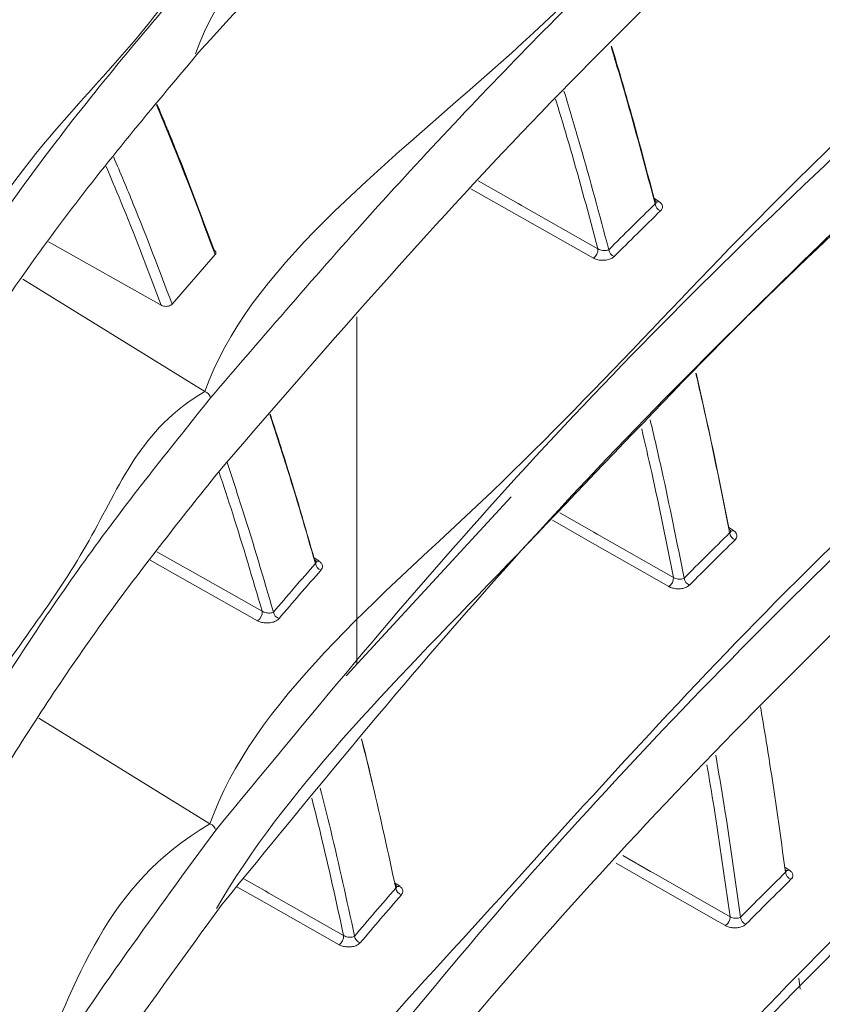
# Model space of a CAD drawing. Header units: millimetres. Extents: x 0 to 1118, y 0 to 864.
# Tile 247 of 256: x 300.06 to 306.17, y 686.48 to 693.97. Entities that reach past the tile are written whole.
import ezdxf

# ---------------------------------------------------------------- set-up
doc = ezdxf.new("R2010")
doc.units = ezdxf.units.MM

msp = doc.modelspace()

# ---------------------------------------------------------------- linework, layer by layer
at = {"color": 9, "linetype": 'Continuous', "lineweight": 0}
for p, q in [((304.8829, 692.6179), (304.9247, 692.5907)), ((301.4725, 691.1444), (300.0888, 691.9997)), ((305.4538, 690.1124), (305.4913, 690.0879)), ((302.2995, 689.8817), (302.3402, 689.8552)), ((301.5111, 687.856), (300.209, 688.6609)), ((305.8814, 687.5283), (305.9157, 687.5059)), ((302.9148, 687.4084), (302.9509, 687.3849))]:
    msp.add_line(p, q, dxfattribs=at)
at = {"color": 7, "linetype": 'Continuous', "lineweight": 15}
for p, q in [((301.5501, 692.186), (301.2228, 691.8099)), ((302.6273, 689.0703), (302.6273, 691.713)), ((303.8021, 690.3438), (302.5455, 688.9817)), ((305.9993, 686.5988), (305.9893, 686.683))]:
    msp.add_line(p, q, dxfattribs=at)
at = {"color": 9, "linetype": 'Continuous', "lineweight": 0, "flags": 128}
for points in [[(304.426, 692.1599), (303.8452, 692.4888), (303.4957, 692.6867)], [(303.5494, 692.7469), (303.8539, 692.5745), (303.8797, 692.5599), (304.4605, 692.231)], [(304.1706, 690.2231), (304.4299, 690.0755), (304.4553, 690.0611), (305.0352, 689.7311)], [(305.0002, 689.662), (304.4204, 689.992), (304.1148, 690.1658)], [(301.1062, 689.9268), (301.3102, 689.8116), (301.3377, 689.796), (301.9076, 689.4739)], [(301.8732, 689.402), (301.3033, 689.7241), (301.0571, 689.8633)], [(304.6511, 687.6161), (304.8614, 687.4959), (304.8865, 687.4816), (305.4655, 687.1506)], [(305.4302, 687.0836), (305.3743, 687.1155), (304.8512, 687.4145), (304.5984, 687.559)], [(301.7674, 687.4395), (301.9311, 687.3465), (301.9582, 687.3311), (302.5272, 687.0077)], [(305.8895, 687.5045), (305.8924, 687.503), (305.8935, 687.5025)], [(302.4923, 686.9379), (301.9232, 687.2613), (301.7163, 687.3789)]]:
    msp.add_lwpolyline(points, dxfattribs=at)
at = {"color": 7, "linetype": 'Continuous', "lineweight": 15, "flags": 128}
msp.add_lwpolyline([(301.14, 691.8012), (300.3107, 692.2671), (300.2832, 692.2825)], dxfattribs=at)
at = {"color": 9, "linetype": 'Continuous', "lineweight": 0}
for centre, radius, start, end in [((304.9597, 692.5804), 0.0648, 187.56658, 249.35477), ((304.9105, 692.6107), 0.0245, 240.9364, 305.30576), ((304.3829, 692.2248), 0.0779, 303.6034, 4.57022), ((304.6074, 692.2327), 0.0645, 187.76415, 249.78458), ((301.4544, 691.0849), 0.0622, 10.61062, 73.08008), ((305.5266, 690.0776), 0.0645, 186.9006, 249.52811), ((305.4771, 690.109), 0.0254, 241.9292, 303.93976), ((302.3743, 689.8473), 0.0624, 189.13863, 252.46636), ((302.3262, 689.8753), 0.0245, 241.10155, 305.00636), ((304.9563, 689.7277), 0.079, 303.80639, 2.49766), ((305.1799, 689.7337), 0.0642, 187.06059, 249.97031), ((301.8305, 689.4666), 0.0774, 303.43722, 5.41027), ((302.0547, 689.4775), 0.0622, 189.35772, 252.83643), ((301.4944, 687.7972), 0.0611, 10.11289, 74.23413), ((305.9006, 687.5302), 0.0287, 258.22746, 301.89963), ((305.9511, 687.4955), 0.0643, 186.22727, 249.67466), ((302.9852, 687.377), 0.0621, 188.21575, 252.66824), ((302.9368, 687.406), 0.0254, 241.9483, 303.77536), ((305.3855, 687.1499), 0.08, 303.94494, 0.51231), ((305.6084, 687.1545), 0.0639, 186.37557, 250.10706), ((302.4487, 687.0033), 0.0786, 303.64708, 3.15426), ((302.6717, 687.012), 0.0618, 188.40083, 253.04598)]:
    msp.add_arc(centre, radius, start, end, dxfattribs=at)
for points, knots in [([(227.6431, 666.9455), (228.0817, 667.1827), (228.959, 667.6572), (230.536, 668.3357), (232.3459, 668.9835), (234.3964, 669.5779), (236.5168, 670.0855), (238.8547, 670.5531), (241.4024, 670.9784), (244.6523, 671.4427), (248.4277, 671.9186), (251.9909, 672.3798), (254.8184, 672.8055), (256.9201, 673.1652), (258.9945, 673.5766), (261.031, 674.0487), (263.0195, 674.5873), (264.9467, 675.196), (266.8033, 675.8726), (268.5819, 676.6157), (270.2771, 677.4208), (271.8865, 678.2834), (273.4061, 679.1983), (274.8357, 680.1599), (276.1761, 681.163), (277.4305, 682.2016), (278.9953, 683.6268), (280.77, 685.4711), (282.6853, 687.7468), (284.4716, 690.0563), (286.2026, 692.3793), (287.937, 694.7018), (289.7202, 697.0122), (291.5834, 699.3024), (293.5543, 701.5629), (295.654, 703.7857), (297.9021, 705.9605), (300.3213, 708.076), (302.9364, 710.1137), (305.2918, 711.7339), (306.8196, 712.6438), (307.3281, 712.9466)], [0, 0, 0, 0, 0.015105, 0.030213, 0.049373, 0.068595, 0.087852, 0.107062, 0.130791, 0.154526, 0.191249, 0.227976, 0.246353, 0.264728, 0.283094, 0.301495, 0.319894, 0.338301, 0.356707, 0.375078, 0.393479, 0.411881, 0.430276, 0.448672, 0.467058, 0.485445, 0.50381, 0.54055, 0.57728, 0.614004, 0.650727, 0.687449, 0.724184, 0.760916, 0.797667, 0.834416, 0.871193, 0.907965, 0.944802, 0.981629, 1, 1, 1, 1]), ([(307.5781, 712.6827), (307.5781, 712.6827), (307.0652, 712.3867), (305.5559, 711.4831), (303.1989, 709.8836), (300.5917, 707.8631), (298.1746, 705.7644), (295.9267, 703.6038), (293.8256, 701.3943), (291.8512, 699.1457), (289.983, 696.8667), (288.1929, 694.5662), (286.45, 692.2526), (284.7082, 689.9366), (282.9092, 687.632), (280.9793, 685.3586), (279.1918, 683.5141), (277.6161, 682.0871), (276.353, 681.0463), (275.0037, 680.0402), (273.5649, 679.0754), (272.0357, 678.1567), (270.4163, 677.2903), (268.7108, 676.481), (266.9216, 675.7336), (265.0541, 675.0524), (263.1163, 674.4389), (261.1174, 673.8952), (259.0714, 673.4175), (256.9888, 673.0004), (254.8805, 672.6344), (252.0481, 672.2002), (248.484, 671.7276), (244.714, 671.2386), (241.4752, 670.7621), (238.9446, 670.3271), (236.6281, 669.8505), (234.533, 669.335), (232.5082, 668.7322), (230.7261, 668.0774), (229.1784, 667.394), (228.3207, 666.9186), (227.8919, 666.6809)], [0, 0, 0, 0, 0, 0.018255, 0.054923, 0.091601, 0.128278, 0.164958, 0.20165, 0.238344, 0.275056, 0.31177, 0.348506, 0.385271, 0.422072, 0.458918, 0.495814, 0.514271, 0.532761, 0.55125, 0.569759, 0.588267, 0.60679, 0.625312, 0.643806, 0.662338, 0.68087, 0.699386, 0.717903, 0.73637, 0.754822, 0.773275, 0.810082, 0.846803, 0.870466, 0.894124, 0.913157, 0.932239, 0.951284, 0.970267, 0.985135, 1, 1, 1, 1]), ([(228.2154, 666.1204), (228.5725, 666.325), (229.2867, 666.734), (230.6716, 667.3906), (232.3805, 668.0696), (234.4398, 668.7285), (236.5775, 669.291), (238.908, 669.8012), (241.4203, 670.2602), (244.6225, 670.7618), (248.3729, 671.2771), (251.9352, 671.7696), (254.7671, 672.215), (256.8773, 672.5865), (258.9619, 673.0064), (261.0113, 673.4825), (263.014, 674.0219), (264.9592, 674.628), (266.8385, 675.3005), (268.6416, 676.038), (270.3626, 676.8357), (271.998, 677.6898), (273.5452, 678.5953), (275.0042, 679.5472), (276.3749, 680.5401), (277.6599, 681.5677), (278.8699, 682.6305), (280.0109, 683.7237), (281.4486, 685.2133), (283.0936, 687.1035), (284.617, 689.0162), (286.6798, 691.6902), (288.6981, 694.3736), (291.1301, 697.409), (293.0412, 699.6604), (295.0669, 701.879), (297.2266, 704.0536), (299.5438, 706.1797), (302.0349, 708.2171), (304.3166, 709.9259), (306.2819, 711.1039), (307.3715, 711.9697), (307.9014, 712.1227), (307.9014, 712.1227)], [0, 0, 0, 0, 0.012416, 0.024833, 0.044289, 0.063816, 0.083386, 0.102901, 0.126154, 0.149412, 0.186152, 0.222977, 0.241439, 0.259899, 0.278406, 0.296911, 0.31541, 0.33395, 0.35249, 0.371026, 0.389564, 0.408061, 0.42658, 0.445099, 0.4636, 0.482101, 0.500571, 0.519319, 0.538068, 0.575411, 0.612236, 0.630634, 0.704154, 0.740882, 0.777608, 0.814299, 0.851003, 0.887703, 0.9244, 0.961089, 0.980545, 1, 1, 1, 1, 1]), ([(308.0039, 711.7743), (307.4682, 711.4621), (306.3967, 710.8375), (304.4347, 709.5569), (302.1658, 707.9137), (299.6834, 705.8735), (297.3746, 703.7657), (295.2213, 701.6033), (293.201, 699.3983), (291.2941, 697.1602), (288.8657, 694.1421), (286.8486, 691.4746), (284.7844, 688.8156), (283.2579, 686.9118), (281.6081, 685.0293), (280.1655, 683.544), (279.0199, 682.4529), (277.8049, 681.3912), (276.5142, 680.3637), (275.1373, 679.3699), (273.6716, 678.4165), (272.1172, 677.5089), (270.4742, 676.6522), (268.7451, 675.8514), (266.9333, 675.1104), (265.0453, 674.434), (263.0914, 673.8233), (261.0804, 673.2787), (259.0232, 672.7966), (256.9321, 672.3701), (254.8162, 671.9912), (251.98, 671.5356), (248.4163, 671.0293), (244.6685, 670.4981), (241.4723, 669.9821), (238.9691, 669.5114), (236.649, 668.9898), (234.5227, 668.4167), (232.4731, 667.7467), (230.771, 667.0584), (229.3906, 666.3942), (228.6779, 665.9817), (228.3216, 665.7755)], [0, 0, 0, 0, 0.0193995, 0.0388005, 0.0754075, 0.1120222, 0.1486604, 0.1853019, 0.2219439, 0.2586345, 0.295327, 0.3688305, 0.387237, 0.4240994, 0.4615108, 0.4803103, 0.4991086, 0.5176384, 0.5362095, 0.5547794, 0.5733771, 0.5919739, 0.6105546, 0.6291785, 0.6478018, 0.6664284, 0.6850554, 0.7036364, 0.7222113, 0.7407883, 0.7592939, 0.7778013, 0.8146596, 0.8513725, 0.874567, 0.8977561, 0.9171545, 0.9366068, 0.9560177, 0.9753594, 0.9876805, 1, 1, 1, 1]), ([(301.4725, 691.1444), (301.4725, 691.1444), (301.7918, 692.0659), (303.8619, 693.6251), (305.8681, 695.813), (308.0174, 697.6117), (309.9459, 699.0968), (311.7757, 700.3482), (313.001, 701.078), (313.4803, 701.3634)], [0, 0, 0, 0, 0.000001, 0.227328, 0.454624, 0.604366, 0.754186, 0.903851, 1, 1, 1, 1]), ([(313.5144, 701.3029), (313.0356, 701.018), (311.8112, 700.2895), (309.9851, 699.0395), (308.0496, 697.5581), (306.5882, 696.3086), (305.2682, 695.1), (304.0781, 693.9366), (302.7409, 692.5257), (301.9206, 691.5688), (301.5156, 691.0964)], [0, 0, 0, 0, 0.09611, 0.245757, 0.395557, 0.545279, 0.610657, 0.741508, 0.872362, 1, 1, 1, 1]), ([(293.1533, 682.1969), (293.1533, 682.1969), (293.1533, 683.2269), (293.5247, 685.0497), (294.0294, 687.8414), (294.784, 690.4511), (295.6857, 692.8778), (296.7405, 695.1133), (297.9723, 697.1379), (299.2049, 699.014), (300.4717, 700.0331), (300.7928, 700.5893), (300.7928, 700.5893)], [0, 0, 0, 0, 0.000001, 0.130234, 0.260458, 0.387618, 0.514768, 0.635893, 0.757433, 0.878932, 0.999999, 1, 1, 1, 1]), ([(300.834, 700.5405), (300.3399, 700.0202), (299.3516, 698.9795), (298.0177, 697.1399), (296.8111, 695.1075), (295.7447, 692.8575), (294.8378, 690.4259), (294.1028, 687.812), (293.537, 685.0624), (293.3241, 683.1422), (293.2174, 682.1795)], [0, 0, 0, 0, 0.119572, 0.23915, 0.362177, 0.485214, 0.611968, 0.739525, 0.8694, 1, 1, 1, 1]), ([(301.5111, 687.856), (301.5111, 687.856), (301.8303, 688.7775), (303.7817, 690.3701), (305.7243, 692.5901), (307.8059, 694.4341), (309.6909, 695.9688), (311.7754, 697.4871), (313.3357, 698.4351), (314.1473, 698.9282)], [0, 0, 0, 0, 0.000001, 0.211574, 0.423127, 0.564384, 0.705713, 0.84691, 1, 1, 1, 1]), ([(314.1815, 698.8677), (313.37, 698.3757), (311.9986, 697.5442), (310.2409, 696.2849), (308.784, 695.1546), (307.4033, 693.9887), (305.6639, 692.3986), (303.6482, 690.3548), (302.2533, 688.6579), (301.5546, 687.8079)], [0, 0, 0, 0, 0.1530373, 0.2586267, 0.3642234, 0.4705175, 0.5768153, 0.7880167, 1, 1, 1, 1]), ([(294.2628, 681.6675), (294.2628, 681.6675), (294.4627, 682.5909), (294.6822, 684.501), (295.4075, 687.1794), (296.2531, 689.6768), (297.2544, 691.955), (298.4144, 694.0057), (299.597, 695.9019), (300.7877, 696.952), (301.1115, 697.5126), (301.1115, 697.5126)], [0, 0, 0, 0, 0.0000007, 0.1490544, 0.2983158, 0.4473276, 0.5854617, 0.7235856, 0.8617965, 0.9999993, 1, 1, 1, 1]), ([(301.1533, 697.4643), (300.6754, 696.9275), (299.7162, 695.85), (298.4462, 693.9707), (297.3111, 691.9191), (296.3987, 689.847), (295.6744, 687.8075), (295.1112, 685.8326), (294.6473, 683.781), (294.4326, 682.3576), (294.3253, 681.6458)], [0, 0, 0, 0, 0.1376895, 0.2763788, 0.4140537, 0.5526177, 0.6636793, 0.7747445, 0.8873705, 1, 1, 1, 1]), ([(301.4526, 684.4993), (301.4526, 684.4993), (301.9674, 685.3908), (303.5167, 687.0578), (305.4992, 689.2838), (307.4816, 691.1584), (309.2974, 692.7216), (311.0622, 694.072), (312.7222, 695.2263), (313.7587, 695.8617), (314.2769, 696.1793)], [0, 0, 0, 0, 0.000001, 0.202805, 0.405594, 0.540954, 0.676377, 0.811689, 0.905849, 1, 1, 1, 1]), ([(314.3115, 696.1192), (313.7945, 695.8024), (312.7592, 695.1679), (311.2751, 694.1366), (309.8287, 693.0457), (308.4282, 691.8919), (307.099, 690.7069), (305.4267, 689.0935), (303.4912, 687.0244), (302.1623, 685.3098), (301.4967, 684.451)], [0, 0, 0, 0, 0.094013, 0.188253, 0.289472, 0.390698, 0.492524, 0.594353, 0.796809, 1, 1, 1, 1]), ([(295.3161, 680.9898), (295.3161, 680.9898), (295.5069, 681.8712), (295.839, 683.5815), (296.5999, 686.0459), (297.4396, 688.1901), (298.332, 690.0362), (299.2597, 691.6047), (300.1908, 693.0747), (301.0809, 693.9172), (301.3387, 694.3637), (301.3387, 694.3637)], [0, 0, 0, 0, 0.000001, 0.164066, 0.328348, 0.492374, 0.619264, 0.746148, 0.873076, 0.999999, 1, 1, 1, 1]), ([(301.3812, 694.3156), (301.0169, 693.8855), (300.2867, 693.0236), (299.2954, 691.5655), (298.3858, 689.9967), (297.5817, 688.338), (296.8793, 686.6056), (296.2784, 684.8054), (295.7647, 682.9281), (295.5061, 681.6187), (295.3769, 680.9639)], [0, 0, 0, 0, 0.126628, 0.253822, 0.380442, 0.507578, 0.629876, 0.752178, 0.876087, 1, 1, 1, 1]), ([(304.2027, 693.4297), (304.2444, 693.2918), (304.3643, 692.8954), (304.4728, 692.489), (304.5436, 692.224)], [0, 0, 0, 0, 0.347888, 1, 1, 1, 1]), ([(304.4605, 692.231), (304.3921, 692.4869), (304.2897, 692.87), (304.1767, 693.2439), (304.1392, 693.368)], [0, 0, 0, 0, 0.668122, 1, 1, 1, 1]), ([(300.7794, 692.9265), (300.8294, 692.8085), (300.9841, 692.4431), (301.1265, 692.0655), (301.2228, 691.8099)], [0, 0, 0, 0, 0.323112, 1, 1, 1, 1]), ([(301.14, 691.8012), (301.0459, 692.0509), (300.9115, 692.4073), (300.7655, 692.7523), (300.7218, 692.8555)], [0, 0, 0, 0, 0.700736, 1, 1, 1, 1]), ([(304.5436, 692.224), (304.6015, 692.2817), (304.7181, 692.3979), (304.836, 692.5136), (304.8954, 692.5718)], [0, 0, 0, 0, 0.496599, 1, 1, 1, 1]), ([(304.9028, 692.5871), (304.9031, 692.5865), (304.9048, 692.583), (304.9025, 692.5774), (304.8977, 692.5737), (304.8954, 692.5718)], [0, 0, 0, 0, 0.092049, 0.557908, 1, 1, 1, 1]), ([(304.9368, 692.5197), (304.9412, 692.525), (304.9505, 692.5361), (304.9525, 692.5554), (304.9448, 692.5749), (304.9314, 692.5854), (304.9247, 692.5907)], [0, 0, 0, 0, 0.236557, 0.492727, 0.746348, 1, 1, 1, 1]), ([(304.9368, 692.5197), (304.8775, 692.4615), (304.7596, 692.3459), (304.643, 692.2299), (304.5852, 692.1722)], [0, 0, 0, 0, 0.503398, 1, 1, 1, 1]), ([(304.5436, 692.224), (304.5397, 692.2222), (304.5321, 692.2187), (304.5154, 692.217), (304.497, 692.2182), (304.4786, 692.2224), (304.4666, 692.2274), (304.4614, 692.2305), (304.4605, 692.231)], [0, 0, 0, 0, 0.200108, 0.401003, 0.599525, 0.788749, 0.965886, 1, 1, 1, 1]), ([(304.426, 692.1599), (304.4277, 692.159), (304.4379, 692.1535), (304.4609, 692.1457), (304.4964, 692.1417), (304.532, 692.1452), (304.564, 692.1553), (304.5781, 692.1666), (304.5852, 692.1722)], [0, 0, 0, 0, 0.036234, 0.221905, 0.414075, 0.609828, 0.804897, 1, 1, 1, 1]), ([(296.3102, 680.1519), (296.3102, 680.1519), (296.1874, 680.7902), (296.9742, 682.2752), (297.4776, 684.2211), (298.2481, 685.9778), (299.0054, 687.4899), (299.7375, 688.8135), (300.6699, 689.9923), (300.9812, 690.8608), (301.4725, 691.1444), (301.4725, 691.1444)], [0, 0, 0, 0, 0.000001, 0.162921, 0.325998, 0.488895, 0.61666, 0.744422, 0.872212, 0.999999, 1, 1, 1, 1]), ([(301.5156, 691.0964), (301.2193, 690.7271), (300.6257, 689.9874), (299.8093, 688.7599), (299.0505, 687.4523), (298.3696, 686.0859), (297.7631, 684.6722), (297.2301, 683.216), (296.7566, 681.7026), (296.4983, 680.6488), (296.3691, 680.1219)], [0, 0, 0, 0, 0.127578, 0.255557, 0.383129, 0.511071, 0.632731, 0.754394, 0.877196, 1, 1, 1, 1]), ([(304.8588, 690.9289), (304.8883, 690.8018), (304.9802, 690.4057), (305.0612, 690.0008), (305.1162, 689.7259)], [0, 0, 0, 0, 0.32109, 1, 1, 1, 1]), ([(305.0352, 689.7311), (304.9817, 689.9984), (304.9055, 690.3789), (304.8192, 690.7513), (304.7935, 690.862)], [0, 0, 0, 0, 0.702485, 1, 1, 1, 1]), ([(301.6405, 690.6063), (301.6812, 690.4839), (301.8053, 690.1103), (301.9178, 689.7259), (301.9934, 689.4674)], [0, 0, 0, 0, 0.3276432, 1, 1, 1, 1]), ([(301.0364, 677.5823), (301.0364, 677.5823), (301.5511, 678.4738), (302.8824, 680.194), (304.7394, 682.4588), (306.5711, 684.3821), (308.2586, 685.9916), (310.0975, 687.5618), (312.0797, 689.0916), (313.5559, 690.0499), (314.2939, 690.5289)], [0, 0, 0, 0, 0.000001, 0.186377, 0.372749, 0.497079, 0.621463, 0.745766, 0.872898, 1, 1, 1, 1]), ([(301.9076, 689.4739), (301.8348, 689.7223), (301.7298, 690.0809), (301.614, 690.4296), (301.5784, 690.5367)], [0, 0, 0, 0, 0.692798, 1, 1, 1, 1]), ([(314.3293, 690.4693), (313.5937, 689.9917), (312.1192, 689.0344), (310.3015, 687.6326), (308.7557, 686.3298), (307.0187, 684.7399), (305.0292, 682.6903), (302.8876, 680.1531), (301.6841, 678.4076), (301.0813, 677.5333)], [0, 0, 0, 0, 0.1268114, 0.2541801, 0.3472081, 0.4402394, 0.6272003, 0.8132688, 1, 1, 1, 1]), ([(305.1162, 689.7259), (305.1728, 689.7825), (305.2876, 689.8974), (305.4037, 690.0119), (305.4625, 690.0698)], [0, 0, 0, 0, 0.4934335, 1, 1, 1, 1]), ([(305.4696, 690.0848), (305.4698, 690.0845), (305.4713, 690.0813), (305.4692, 690.0758), (305.4646, 690.0717), (305.4625, 690.0698)], [0, 0, 0, 0, 0.050379, 0.55242, 1, 1, 1, 1]), ([(305.504, 690.0171), (305.5082, 690.0222), (305.5173, 690.0331), (305.5194, 690.0522), (305.5117, 690.0719), (305.4981, 690.0826), (305.4913, 690.0879)], [0, 0, 0, 0, 0.226471, 0.485288, 0.742608, 1, 1, 1, 1]), ([(305.504, 690.0171), (305.4452, 689.9592), (305.3292, 689.8449), (305.2145, 689.7301), (305.1579, 689.6735)], [0, 0, 0, 0, 0.506567, 1, 1, 1, 1]), ([(301.9934, 689.4674), (302.0454, 689.5282), (302.1512, 689.6517), (302.2583, 689.7748), (302.3127, 689.8374)], [0, 0, 0, 0, 0.4920356, 1, 1, 1, 1]), ([(302.3184, 689.8515), (302.3187, 689.8508), (302.3205, 689.8473), (302.3183, 689.8423), (302.3144, 689.8389), (302.3127, 689.8374)], [0, 0, 0, 0, 0.117219, 0.621162, 1, 1, 1, 1]), ([(302.3555, 689.7878), (302.3587, 689.7921), (302.3661, 689.8022), (302.3679, 689.82), (302.3603, 689.8394), (302.3469, 689.85), (302.3402, 689.8552)], [0, 0, 0, 0, 0.1971598, 0.467108, 0.7334877, 1, 1, 1, 1]), ([(302.3555, 689.7878), (302.3012, 689.7253), (302.1941, 689.6023), (302.0884, 689.4788), (302.0364, 689.4181)], [0, 0, 0, 0, 0.507959, 1, 1, 1, 1]), ([(305.1162, 689.7259), (305.1126, 689.7239), (305.1054, 689.7201), (305.0894, 689.7179), (305.0716, 689.7186), (305.0538, 689.7225), (305.0417, 689.7273), (305.0363, 689.7305), (305.0352, 689.7311)], [0, 0, 0, 0, 0.194849, 0.390441, 0.584984, 0.774037, 0.9554, 1, 1, 1, 1]), ([(305.0002, 689.662), (305.0024, 689.6609), (305.013, 689.6551), (305.0365, 689.6473), (305.0715, 689.6436), (305.1062, 689.647), (305.1373, 689.657), (305.151, 689.668), (305.1579, 689.6735)], [0, 0, 0, 0, 0.046398, 0.233112, 0.423721, 0.616232, 0.808086, 1, 1, 1, 1]), ([(301.9934, 689.4674), (301.9898, 689.4655), (301.9826, 689.4618), (301.9663, 689.4597), (301.9478, 689.4605), (301.9289, 689.4644), (301.9154, 689.4695), (301.9092, 689.473), (301.9076, 689.4739)], [0, 0, 0, 0, 0.194364, 0.390041, 0.584262, 0.768743, 0.939384, 1, 1, 1, 1]), ([(301.8732, 689.402), (301.8764, 689.4004), (301.8884, 689.3941), (301.9142, 689.3866), (301.9504, 689.3839), (301.9859, 689.3888), (302.017, 689.4003), (302.0299, 689.4122), (302.0364, 689.4181)], [0, 0, 0, 0, 0.064999, 0.244547, 0.431427, 0.621857, 0.810899, 1, 1, 1, 1]), ([(305.3571, 688.3797), (305.3787, 688.2518), (305.4474, 687.8456), (305.5052, 687.4313), (305.5449, 687.1474)], [0, 0, 0, 0, 0.314742, 1, 1, 1, 1]), ([(305.4655, 687.1506), (305.4266, 687.4285), (305.3724, 687.8171), (305.3081, 688.1982), (305.2898, 688.3069)], [0, 0, 0, 0, 0.715036, 1, 1, 1, 1]), ([(302.3486, 688.1296), (302.3756, 688.0227), (302.4692, 687.6525), (302.5518, 687.273), (302.6105, 687.003)], [0, 0, 0, 0, 0.288759, 1, 1, 1, 1]), ([(302.5272, 687.0077), (302.4703, 687.2692), (302.3937, 687.6214), (302.3069, 687.9651), (302.2846, 688.0536)], [0, 0, 0, 0, 0.742518, 1, 1, 1, 1]), ([(297.2407, 679.1425), (297.2407, 679.1425), (297.4423, 680.0155), (298.0319, 681.5492), (298.9399, 683.8799), (300.3019, 685.9146), (300.7071, 687.3919), (301.5111, 687.856), (301.5111, 687.856)], [0, 0, 0, 0, 0.000001, 0.244522, 0.489025, 0.744499, 0.999999, 1, 1, 1, 1]), ([(301.5546, 687.8079), (301.0984, 687.1871), (300.186, 685.9454), (299.0396, 683.8139), (298.0514, 681.5472), (297.5493, 679.9231), (297.2974, 679.1085)], [0, 0, 0, 0, 0.255492, 0.510964, 0.754708, 1, 1, 1, 1]), ([(300.6729, 674.0224), (300.6729, 674.0224), (300.9921, 674.9439), (302.5079, 676.6432), (304.1986, 678.9413), (305.9793, 680.8828), (307.6042, 682.5123), (309.2557, 683.9988), (310.9068, 685.3452), (312.5334, 686.5593), (313.7109, 687.3235), (314.2994, 687.7055)], [0, 0, 0, 0, 0, 0.17752, 0.355038, 0.473436, 0.591882, 0.710258, 0.806836, 0.903458, 1, 1, 1, 1]), ([(314.3349, 687.6459), (313.893, 687.3615), (313.0093, 686.7926), (311.3427, 685.5993), (309.6957, 684.2873), (308.0863, 682.8564), (306.4095, 681.2454), (304.4926, 679.1732), (302.4353, 676.6129), (301.2912, 674.854), (300.7181, 673.973)], [0, 0, 0, 0, 0.0722129, 0.14443, 0.2896813, 0.3782893, 0.4669001, 0.6449134, 0.8221415, 1, 1, 1, 1]), ([(305.9287, 687.4352), (305.9328, 687.4401), (305.9417, 687.4508), (305.9439, 687.4698), (305.9362, 687.4896), (305.9225, 687.5004), (305.9157, 687.5059)], [0, 0, 0, 0, 0.218699, 0.479536, 0.739742, 1, 1, 1, 1]), ([(305.5449, 687.1474), (305.6005, 687.2032), (305.7139, 687.3171), (305.8287, 687.4306), (305.8872, 687.4885)], [0, 0, 0, 0, 0.490129, 1, 1, 1, 1]), ([(305.9287, 687.4352), (305.8703, 687.3774), (305.7556, 687.264), (305.6422, 687.1501), (305.5867, 687.0943)], [0, 0, 0, 0, 0.509873, 1, 1, 1, 1]), ([(302.6105, 687.003), (302.6621, 687.0636), (302.7658, 687.1855), (302.8709, 687.307), (302.9238, 687.3681)], [0, 0, 0, 0, 0.497046, 1, 1, 1, 1]), ([(302.9292, 687.3817), (302.9294, 687.3814), (302.931, 687.3781), (302.929, 687.3732), (302.9253, 687.3696), (302.9238, 687.3681)], [0, 0, 0, 0, 0.069132, 0.618811, 1, 1, 1, 1]), ([(302.9667, 687.3177), (302.9697, 687.3217), (302.9769, 687.3316), (302.9789, 687.3493), (302.9712, 687.3689), (302.9576, 687.3796), (302.9509, 687.3849)], [0, 0, 0, 0, 0.1856265, 0.4583896, 0.7291907, 1, 1, 1, 1]), ([(302.9667, 687.3177), (302.9139, 687.2566), (302.8089, 687.1352), (302.7052, 687.0134), (302.6536, 686.9529)], [0, 0, 0, 0, 0.502952, 1, 1, 1, 1]), ([(305.5449, 687.1474), (305.5415, 687.1453), (305.5346, 687.1411), (305.5191, 687.1384), (305.5018, 687.1386), (305.4844, 687.142), (305.4723, 687.1466), (305.4667, 687.1499), (305.4655, 687.1506)], [0, 0, 0, 0, 0.190852, 0.382355, 0.573675, 0.762395, 0.946845, 1, 1, 1, 1]), ([(305.4302, 687.0836), (305.4326, 687.0822), (305.4437, 687.0763), (305.4674, 687.0686), (305.502, 687.065), (305.5361, 687.0684), (305.5666, 687.0782), (305.58, 687.089), (305.5867, 687.0943)], [0, 0, 0, 0, 0.05431, 0.241614, 0.430887, 0.620956, 0.810466, 1, 1, 1, 1]), ([(302.6105, 687.003), (302.6072, 687.001), (302.6005, 686.997), (302.585, 686.9944), (302.5673, 686.9947), (302.5491, 686.9981), (302.5355, 687.003), (302.5291, 687.0066), (302.5272, 687.0077)], [0, 0, 0, 0, 0.1887296, 0.3785885, 0.5679056, 0.7515242, 0.9264091, 1, 1, 1, 1]), ([(302.4923, 686.9379), (302.496, 686.936), (302.5085, 686.9295), (302.5349, 686.922), (302.5704, 686.9196), (302.6048, 686.9244), (302.6349, 686.9356), (302.6474, 686.9471), (302.6536, 686.9529)], [0, 0, 0, 0, 0.076967, 0.257412, 0.442219, 0.628826, 0.814389, 1, 1, 1, 1])]:
    msp.add_open_spline(points, degree=3, knots=knots, dxfattribs=at)
at = {"color": 7, "linetype": 'Continuous', "lineweight": 15}
for points, knots in [([(312.8463, 703.2026), (312.5691, 703.0397), (311.759, 702.5639), (310.4806, 701.7395), (309.0271, 700.7201), (307.6499, 699.6637), (305.8114, 698.1769), (303.8988, 696.1631), (301.7212, 694.6356), (301.4013, 693.7123), (301.4013, 693.7123)], [0, 0, 0, 0, 0.0589937, 0.1724093, 0.2858339, 0.40005, 0.5142707, 0.7566545, 0.9999993, 1, 1, 1, 1]), ([(301.4439, 693.7457), (302.205, 694.5758), (303.7271, 696.2358), (306.0085, 698.3216), (308.1221, 700.0462), (310.008, 701.4294), (311.618, 702.479), (312.6011, 703.0624), (312.8804, 703.2237), (312.8804, 703.2237)], [0, 0, 0, 0, 0.242925, 0.485811, 0.637549, 0.789364, 0.941027, 0.999999, 1, 1, 1, 1]), ([(300.4966, 702.9131), (300.076, 702.4968), (299.2347, 701.6643), (298.0718, 700.2234), (296.9923, 698.6478), (295.9573, 696.8396), (295.0002, 694.8009), (294.1426, 692.5105), (293.4395, 690.0849), (292.9014, 687.5521), (292.5162, 684.9507), (292.3972, 683.1738), (292.3375, 682.2834)], [0, 0, 0, 0, 0.0888262, 0.1776538, 0.2682967, 0.3589429, 0.4645584, 0.5701818, 0.6782331, 0.7862932, 0.8929125, 1, 1, 1, 1]), ([(301.5723, 690.5299), (302.2987, 691.3703), (303.7514, 693.0509), (305.9743, 695.1997), (308.08, 697.015), (310.0183, 698.5113), (311.8874, 699.7903), (313.1379, 700.552), (313.6613, 700.8541), (313.6613, 700.8541)], [0, 0, 0, 0, 0.225035, 0.450041, 0.599236, 0.748509, 0.897629, 0.999999, 1, 1, 1, 1]), ([(293.4588, 681.8958), (293.5768, 682.9334), (293.8136, 685.0155), (294.4477, 687.9261), (295.2614, 690.6418), (296.1948, 692.9888), (297.2241, 695.051), (298.3198, 696.8496), (299.5376, 698.516), (300.4485, 699.4831), (300.9039, 699.9666)], [0, 0, 0, 0, 0.1431701, 0.2872849, 0.4199583, 0.5535346, 0.6638516, 0.7741628, 0.8870836, 1, 1, 1, 1]), ([(314.2658, 698.3815), (313.4867, 697.9093), (311.9244, 696.9625), (309.8217, 695.4318), (307.8713, 693.8456), (305.7833, 691.9685), (303.7268, 689.7456), (302.0761, 688.1053), (301.5604, 687.2122), (301.5604, 687.2122)], [0, 0, 0, 0, 0.1456152, 0.2919817, 0.4358801, 0.5801638, 0.7896936, 0.9999993, 1, 1, 1, 1]), ([(301.6041, 687.2456), (302.2971, 688.0953), (303.6831, 689.7947), (305.8372, 691.992), (307.9073, 693.8726), (309.8564, 695.4562), (311.967, 696.9799), (313.5004, 697.941), (314.3, 698.4026), (314.3, 698.4026)], [0, 0, 0, 0, 0.209961, 0.419901, 0.564002, 0.708087, 0.854065, 0.999999, 1, 1, 1, 1]), ([(294.541, 681.3256), (294.6974, 682.3124), (295.0113, 684.2925), (295.7444, 687.0416), (296.645, 689.5928), (297.58, 691.6343), (298.4939, 693.2778), (299.3327, 694.5765), (300.2363, 695.7957), (300.8924, 696.5265), (301.2204, 696.8919)], [0, 0, 0, 0, 0.159169, 0.31939, 0.467986, 0.617595, 0.712568, 0.807538, 0.90377, 1, 1, 1, 1]), ([(301.5376, 683.8936), (302.1974, 684.7503), (303.5195, 686.4666), (305.4449, 688.536), (307.1091, 690.1499), (308.4306, 691.3346), (309.8284, 692.4928), (311.2754, 693.5903), (312.7601, 694.6278), (313.795, 695.2657), (314.313, 695.585)], [0, 0, 0, 0, 0.2023718, 0.4054493, 0.5066506, 0.6078489, 0.7095985, 0.8113416, 0.9055673, 1, 1, 1, 1]), ([(295.5661, 680.6086), (295.6988, 681.2756), (295.9646, 682.6119), (296.4968, 684.5312), (297.1241, 686.3783), (297.8373, 688.0965), (298.6241, 689.6862), (299.4795, 691.1483), (300.4131, 692.519), (301.1003, 693.3368), (301.4439, 693.7457)], [0, 0, 0, 0, 0.128383, 0.257187, 0.385581, 0.514447, 0.634915, 0.75538, 0.877692, 1, 1, 1, 1]), ([(304.8954, 692.5718), (304.8269, 692.8314), (304.7206, 693.2346), (304.6032, 693.6282), (304.5613, 693.7685)], [0, 0, 0, 0, 0.643751, 1, 1, 1, 1]), ([(304.5649, 693.7719), (304.6029, 693.6443), (304.7176, 693.2595), (304.8214, 692.8653), (304.8908, 692.6018)], [0, 0, 0, 0, 0.331603, 1, 1, 1, 1]), ([(301.2953, 681.0746), (301.2953, 681.0746), (301.8091, 681.9645), (303.2478, 683.6593), (305.4047, 686.1842), (307.4885, 688.2079), (309.2883, 689.7763), (310.7832, 690.9703), (312.426, 692.1763), (313.6649, 692.9612), (314.2853, 693.3542)], [0, 0, 0, 0, 0.000001, 0.194533, 0.389743, 0.584296, 0.682074, 0.779847, 0.889761, 1, 1, 1, 1]), ([(301.5501, 692.186), (301.4572, 692.4357), (301.3139, 692.8211), (301.1582, 693.1945), (301.1034, 693.3259)], [0, 0, 0, 0, 0.647857, 1, 1, 1, 1]), ([(301.108, 693.3316), (301.1579, 693.2118), (301.3096, 692.8478), (301.4492, 692.472), (301.5428, 692.2199)], [0, 0, 0, 0, 0.329147, 1, 1, 1, 1]), ([(314.3203, 693.2944), (313.7025, 692.9031), (312.4647, 692.1192), (310.8257, 690.9167), (309.3355, 689.7265), (307.534, 688.1604), (305.4686, 686.1356), (303.2387, 683.6236), (301.9735, 681.8929), (301.3398, 681.0261)], [0, 0, 0, 0, 0.1098696, 0.2200969, 0.3173642, 0.4146363, 0.6102046, 0.8047539, 1, 1, 1, 1]), ([(301.3707, 680.4743), (301.9997, 681.3388), (303.2598, 683.0708), (305.4789, 685.5806), (307.5391, 687.6082), (309.3354, 689.1764), (310.8259, 690.3715), (312.4656, 691.5792), (313.7027, 692.366), (314.3221, 692.7599)], [0, 0, 0, 0, 0.194485, 0.38965, 0.584132, 0.681872, 0.779607, 0.889642, 1, 1, 1, 1]), ([(304.8908, 692.6018), (304.8943, 692.5991), (304.9006, 692.5942), (304.9021, 692.5893), (304.9028, 692.5871)], [0, 0, 0, 0, 0.553774, 1, 1, 1, 1]), ([(304.904, 692.5851), (304.9038, 692.585), (304.9036, 692.585), (304.9035, 692.5868), (304.9035, 692.5873)], [0, 0, 0, 0, 0.741864, 1, 1, 1, 1]), ([(301.5428, 692.2199), (301.5461, 692.2173), (301.5527, 692.2121), (301.5565, 692.2026), (301.5556, 692.1936), (301.5518, 692.1883), (301.5501, 692.186)], [0, 0, 0, 0, 0.261188, 0.522245, 0.788532, 1, 1, 1, 1]), ([(301.2228, 691.8099), (301.2194, 691.8068), (301.2127, 691.8007), (301.1965, 691.7947), (301.1781, 691.7922), (301.1595, 691.7937), (301.1469, 691.7975), (301.1413, 691.8005), (301.14, 691.8012)], [0, 0, 0, 0, 0.193647, 0.38717, 0.582393, 0.771623, 0.949621, 1, 1, 1, 1]), ([(305.4625, 690.0698), (305.409, 690.3402), (305.3281, 690.7489), (305.2364, 691.149), (305.2053, 691.2844)], [0, 0, 0, 0, 0.66144, 1, 1, 1, 1]), ([(305.2068, 691.2859), (305.2348, 691.1633), (305.3242, 690.7731), (305.403, 690.3744), (305.457, 690.1009)], [0, 0, 0, 0, 0.314191, 1, 1, 1, 1]), ([(302.3127, 689.8374), (302.2396, 690.0904), (302.1291, 690.473), (302.0072, 690.8452), (301.9659, 690.9713)], [0, 0, 0, 0, 0.661353, 1, 1, 1, 1]), ([(301.9684, 690.9741), (302.0057, 690.8603), (302.1247, 690.4965), (302.2325, 690.1225), (302.3066, 689.8656)], [0, 0, 0, 0, 0.312916, 1, 1, 1, 1]), ([(296.531, 679.733), (296.6631, 680.2688), (296.9276, 681.3416), (297.4147, 682.8839), (297.9661, 684.3712), (298.5777, 685.7724), (299.2428, 687.0872), (299.9597, 688.3146), (300.7314, 689.4743), (301.292, 690.178), (301.5723, 690.5299)], [0, 0, 0, 0, 0.126999, 0.254297, 0.381304, 0.508639, 0.630813, 0.752984, 0.876493, 1, 1, 1, 1]), ([(305.457, 690.1009), (305.4605, 690.0982), (305.4672, 690.093), (305.4688, 690.0875), (305.4696, 690.0848)], [0, 0, 0, 0, 0.525184, 1, 1, 1, 1]), ([(305.4708, 690.0821), (305.4706, 690.0821), (305.4703, 690.0821), (305.4703, 690.0843), (305.4702, 690.085)], [0, 0, 0, 0, 0.652272, 1, 1, 1, 1]), ([(314.2953, 689.913), (313.5592, 689.4339), (312.0839, 688.4736), (310.2661, 687.0683), (308.7204, 685.763), (306.9864, 684.1704), (304.9867, 682.1208), (302.8985, 679.57), (301.5717, 677.8486), (301.056, 676.9555), (301.056, 676.9555)], [0, 0, 0, 0, 0.12693, 0.254417, 0.34742, 0.440426, 0.627335, 0.813335, 0.999999, 1, 1, 1, 1]), ([(301.101, 676.988), (301.7, 677.8596), (302.9003, 679.6059), (305.0341, 682.1405), (307.0206, 684.1922), (308.7543, 685.7834), (310.3001, 687.0893), (312.1185, 688.4951), (313.5923, 689.4544), (314.3306, 689.935)], [0, 0, 0, 0, 0.186028, 0.372711, 0.558734, 0.652188, 0.74564, 0.872572, 1, 1, 1, 1]), ([(302.3066, 689.8656), (302.3101, 689.8629), (302.3163, 689.8582), (302.3177, 689.8535), (302.3184, 689.8515)], [0, 0, 0, 0, 0.5648791, 1, 1, 1, 1]), ([(302.3196, 689.8497), (302.3194, 689.8496), (302.3192, 689.8496), (302.3191, 689.8513), (302.319, 689.8517)], [0, 0, 0, 0, 0.774595, 1, 1, 1, 1]), ([(305.8872, 687.4885), (305.8484, 687.7688), (305.7898, 688.192), (305.7204, 688.6072), (305.697, 688.7473)], [0, 0, 0, 0, 0.662464, 1, 1, 1, 1]), ([(302.9238, 687.3681), (302.8667, 687.6335), (302.7845, 688.0157), (302.6914, 688.3888), (302.6629, 688.5028)], [0, 0, 0, 0, 0.694293, 1, 1, 1, 1]), ([(302.6633, 688.5033), (302.6892, 688.4023), (302.7169, 688.2946), (302.7414, 688.1842), (302.743, 688.1772)], [0, 0, 0, 0, 0.9365078, 1, 1, 1, 1]), ([(305.8942, 687.5034), (305.8942, 687.5034), (305.8958, 687.5003), (305.8934, 687.4948), (305.8891, 687.4905), (305.8872, 687.4885)], [0, 0, 0, 0, 0.004377, 0.543319, 1, 1, 1, 1]), ([(305.8952, 687.5), (305.8951, 687.5), (305.8948, 687.5001), (305.8947, 687.5025), (305.8947, 687.5035)], [0, 0, 0, 0, 0.586377, 1, 1, 1, 1]), ([(302.9168, 687.3973), (302.9203, 687.3946), (302.9268, 687.3895), (302.9284, 687.3842), (302.9292, 687.3817)], [0, 0, 0, 0, 0.532085, 1, 1, 1, 1]), ([(302.9304, 687.3792), (302.9302, 687.3792), (302.93, 687.3792), (302.9299, 687.3813), (302.9299, 687.382)], [0, 0, 0, 0, 0.668028, 1, 1, 1, 1]), ([(297.4313, 678.6881), (297.6892, 679.5179), (298.205, 681.1776), (299.1961, 683.423), (300.3144, 685.4824), (301.1732, 686.6565), (301.6041, 687.2456)], [0, 0, 0, 0, 0.254246, 0.508515, 0.753383, 1, 1, 1, 1]), ([(314.2999, 687.09), (313.8577, 686.8052), (312.9733, 686.2354), (311.3054, 685.0402), (309.6576, 683.7264), (308.0473, 682.2939), (306.3713, 680.6812), (304.4462, 678.6089), (302.4227, 676.0398), (301.1955, 674.2961), (300.6798, 673.403), (300.6798, 673.403)], [0, 0, 0, 0, 0.072242, 0.144489, 0.289798, 0.378395, 0.466995, 0.644984, 0.822176, 0.999999, 1, 1, 1, 1]), ([(300.7251, 673.4349), (301.2955, 674.313), (302.4383, 676.0723), (304.4908, 678.6293), (306.4071, 680.7032), (308.0824, 682.3148), (309.691, 683.7462), (311.3371, 685.059), (313.0028, 686.2534), (313.8912, 686.8258), (314.3354, 687.112)], [0, 0, 0, 0, 0.177213, 0.355057, 0.532263, 0.621262, 0.710258, 0.85474, 0.927372, 1, 1, 1, 1])]:
    msp.add_open_spline(points, degree=3, knots=knots, dxfattribs=at)

doc.saveas('drawing.dxf')
